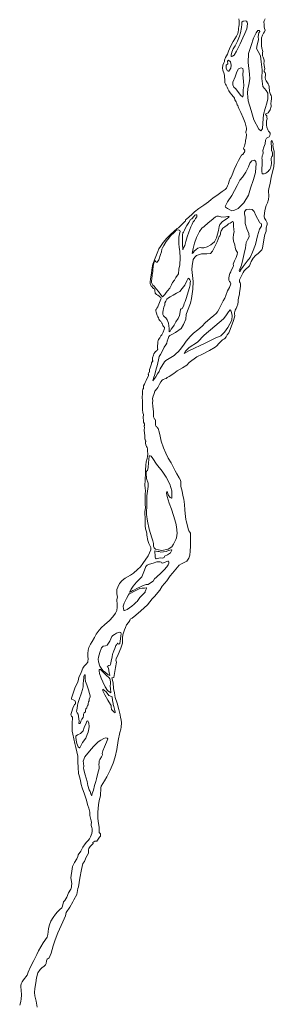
# Model space of a CAD drawing. Header units: metres. Extents: x 347609 to 404409, y 8547781 to 8605413.
# Tile 30 of 37: x 394840 to 395407, y 8595119 to 8597309. Entities that reach past the tile are written whole.
import ezdxf

# ---------------------------------------------------------------- set-up
doc = ezdxf.new("R2010")
doc.units = ezdxf.units.M
doc.layers.get('0').update_dxf_attribs({"color": 3})
doc.layers.add('01. RIO', color=7, linetype='Continuous', lineweight=5, true_color=0x2776bb)

# ---------------------------------------------------------------- blocks, each defined once
blk = doc.blocks.new('REIORORI')
at = {"layer": '01. RIO', "color": 152, "linetype": 'Continuous', "lineweight": 15, "true_color": 0x2776bb, "flags": 128}
for points in [[(395220.2, 8596148), (395220.2, 8596138.3), (395220, 8596126.7), (395218.8, 8596117.8), (395216.9, 8596111.7), (395212.7, 8596105.1), (395200.8, 8596098.9), (395195.6, 8596095.6), (395188.2, 8596086.8), (395180.3, 8596078.4), (395175.5, 8596072), (395167.6, 8596060.9), (395157.6, 8596049.5), (395152.2, 8596040.6), (395140.3, 8596025.8), (395135.4, 8596021), (395125, 8596007.8), (395109.7, 8595994.1), (395098.7, 8595985), (395090.5, 8595978.2), (395086.6, 8595975.6), (395085.3, 8595973.1), (395082.3, 8595968.1), (395077.9, 8595962.8), (395075.6, 8595957.3), (395073.8, 8595952.3), (395069.8, 8595941), (395069.1, 8595934.5), (395069.3, 8595928.2), (395069.4, 8595922.7), (395065.7, 8595910.9), (395059.6, 8595896.9), (395055.1, 8595887.6), (395054.7, 8595884.9), (395055, 8595882.6), (395055.5, 8595880), (395053.7, 8595868.3), (395050, 8595846.1), (395045.7, 8595845.1), (395048.6, 8595834.5), (395048.8, 8595821.5), (395051.1, 8595812.1), (395052.3, 8595806.3), (395052.8, 8595801.9), (395057.4, 8595789.2), (395061.3, 8595775.1), (395064.2, 8595763), (395065, 8595757), (395065.9, 8595752.2), (395066.8, 8595745.1), (395066.1, 8595735.8), (395065.5, 8595731.3), (395063.3, 8595723.5), (395059.9, 8595705.7), (395056.3, 8595685.8), (395052.7, 8595669.6), (395048.2, 8595655.5), (395041.9, 8595640.1), (395034.1, 8595625.4), (395029, 8595616.1), (395022, 8595604.1), (395021.2, 8595600.4), (395019.9, 8595582.8), (395017.5, 8595572.2), (395015.8, 8595563), (395014.4, 8595546.7), (395014.2, 8595532.1), (395015.9, 8595521.2), (395017.2, 8595513.4), (395017.2, 8595506.5), (395017.4, 8595501.6), (395018.3, 8595500.4), (395019.9, 8595498.4), (395020.5, 8595495.8), (395020.4, 8595493.4), (395017.7, 8595490.9), (395011.7, 8595481.9), (395007.7, 8595482.1), (395003, 8595478.8), (395003.7, 8595476.6), (395002.7, 8595475.6), (394997.2, 8595470.1), (394994.3, 8595466), (394993.7, 8595462.5), (394993.4, 8595455), (394990.9, 8595450.1), (394987.3, 8595444.8), (394984.5, 8595437), (394981.1, 8595432.2), (394978, 8595418.9), (394974.4, 8595399.5), (394971.1, 8595380.7), (394969.9, 8595376.7), (394967.7, 8595363.1), (394960.8, 8595351.6), (394959, 8595347.4), (394952.2, 8595335), (394943.6, 8595323.2), (394942.2, 8595316.2), (394936.4, 8595302.5), (394925, 8595278.3), (394919.1, 8595262.3), (394914.5, 8595249), (394910.4, 8595233), (394905.6, 8595222.7), (394901.7, 8595219.4), (394900.3, 8595216), (394899.2, 8595210.3), (394897.6, 8595206.8), (394894.9, 8595203.8), (394889.6, 8595200.1), (394886.1, 8595196.6), (394881, 8595189.5), (394878, 8595177.9), (394876.3, 8595167.1), (394874.1, 8595154.3), (394873.1, 8595145.7), (394874.1, 8595138.1), (394876.8, 8595126.1), (394879.6, 8595112.9)], [(394840.3, 8595117.4), (394842.7, 8595125.6), (394843.3, 8595131.3), (394844.7, 8595139.9), (394843.7, 8595151.2), (394843.2, 8595157.3), (394842.8, 8595160.8), (394843.6, 8595164.8), (394845.7, 8595169), (394848.6, 8595174), (394856.9, 8595184), (394859.2, 8595190.9), (394864.6, 8595202.2), (394871.9, 8595216.7), (394878.4, 8595230.2), (394882.1, 8595238.1), (394892.8, 8595256.2), (394901.4, 8595268.8), (394902.8, 8595274.3), (394903.8, 8595280.4), (394904.4, 8595288), (394906.6, 8595296.1), (394909.4, 8595304.1), (394914.5, 8595312.3), (394919.9, 8595319.5), (394924.7, 8595324.6), (394929.5, 8595329.9), (394934.1, 8595333.9), (394935.5, 8595337.7), (394938, 8595347.1), (394940.7, 8595350.3), (394945, 8595357.4), (394949, 8595366.8), (394954.2, 8595375.2), (394955.7, 8595379.4), (394956, 8595382.7), (394956.7, 8595387.7), (394955.8, 8595391.4), (394954.6, 8595396.5), (394954, 8595400.7), (394956.8, 8595420.3), (394957.9, 8595425.9), (394962.3, 8595434.3), (394967.3, 8595443), (394969.5, 8595447.8), (394970.2, 8595452), (394976.2, 8595459.9), (394980.8, 8595468.5), (394986.3, 8595476.2), (394989.3, 8595479.9), (394992.8, 8595483.5), (394995.9, 8595487.5), (394998.3, 8595491.6), (395000.9, 8595499), (395001.5, 8595504.5), (395001.4, 8595509.1), (395000.8, 8595512.6), (394999.6, 8595516.8), (394999.7, 8595519.7), (395000, 8595523.2), (394999.3, 8595527.5), (394996.7, 8595539), (394996.1, 8595546.4), (394994.4, 8595555.4), (394991.9, 8595561.5), (394988.1, 8595575.6), (394984.9, 8595586.9), (394979.5, 8595601), (394977.2, 8595608.3), (394975.7, 8595615.9), (394974, 8595622.7), (394971.6, 8595632.8), (394970.3, 8595645.6), (394970.1, 8595658.6), (394969.7, 8595671.1), (394967.7, 8595680.8), (394965.5, 8595690.4), (394962.9, 8595699.5), (394958.3, 8595720.1), (394957.3, 8595726.7), (394957.4, 8595732.4), (394957.4, 8595740), (394957.5, 8595746.8), (394958, 8595754.1), (394957.7, 8595757.9), (394955.4, 8595760.3), (394954.5, 8595763.2), (394955.6, 8595767.9), (394958.6, 8595777.9), (394962.7, 8595785.7), (394964.4, 8595787.8), (394964.7, 8595790.9), (394964.1, 8595793.4), (394963.2, 8595794.9), (394955.7, 8595798.2), (394956, 8595800.1), (394958.4, 8595809.2), (394962.9, 8595822), (394966.3, 8595829.3), (394969.2, 8595834), (394970.8, 8595838.8), (394971.8, 8595845.7), (394977.2, 8595857.5), (394981.1, 8595866.9), (394983.6, 8595871.4), (394988.1, 8595875.8), (394991.8, 8595880.1), (394992.2, 8595883.3), (394992.4, 8595885.8), (394992.6, 8595888.6), (394991.9, 8595892.3), (394991.9, 8595899.6), (394992.5, 8595906.9), (394994.6, 8595913), (394997.8, 8595919.8), (395001.8, 8595926.4), (395006.9, 8595935.3), (395010.3, 8595942.2), (395016.9, 8595951.4), (395022.1, 8595957.1), (395028.9, 8595963.1), (395040.6, 8595973.1), (395047.7, 8595980.9), (395053.4, 8595989.3), (395056.3, 8595995.2), (395057.3, 8596002.6), (395057.2, 8596011.6), (395056.2, 8596015.9), (395056.3, 8596019.8), (395057.7, 8596024.9), (395056.7, 8596032.3), (395056.8, 8596041.4), (395058.6, 8596047.1), (395062.6, 8596055.4), (395068.7, 8596061.7), (395075.3, 8596066.8), (395087.2, 8596073.5), (395094, 8596078.4), (395102.2, 8596086.1), (395109.2, 8596092.2), (395114.7, 8596099.7), (395126.4, 8596116.6), (395132.5, 8596129.7), (395132.5, 8596134.8), (395127.9, 8596144.2), (395125.9, 8596151), (395123.7, 8596162.8), (395123.3, 8596166.8), (395121.6, 8596171.9), (395120.1, 8596176.9), (395119.8, 8596183.1), (395119.5, 8596187.9), (395119.5, 8596192.4), (395119.5, 8596196.9), (395118.6, 8596214.3), (395120.1, 8596223.8), (395119.9, 8596230.8), (395119.5, 8596241.2), (395119.3, 8596244.1), (395119.9, 8596252.8), (395120.5, 8596261.7), (395119.7, 8596266.2), (395118.7, 8596274.7), (395119.3, 8596283.2), (395119.7, 8596289.8), (395120.3, 8596295.8), (395120.2, 8596306.8), (395120.8, 8596318.6), (395122.1, 8596325.6), (395124.2, 8596332.9), (395124.6, 8596337.6), (395125.2, 8596342.8), (395125, 8596350.1), (395124.7, 8596354.3), (395123.8, 8596357.8), (395122.5, 8596359.6), (395121.6, 8596360.9), (395120.3, 8596366.1), (395120, 8596368), (395120.1, 8596369.1), (395120.5, 8596370.4), (395120.9, 8596371.2), (395121, 8596372.3), (395120.4, 8596373.6), (395119.6, 8596374.3), (395119.2, 8596375.7), (395119.1, 8596377), (395118.9, 8596379), (395118.8, 8596384), (395117.8, 8596389.2), (395117.5, 8596395.9), (395117.5, 8596398.2), (395117.9, 8596399.8), (395117.8, 8596402.1), (395117.5, 8596404.2), (395117.4, 8596405.6), (395117.8, 8596406.6), (395118.3, 8596407.6), (395118.4, 8596408.7), (395117.9, 8596409.9), (395116.2, 8596413.8), (395115.6, 8596417), (395115.2, 8596423.9), (395115.8, 8596430.7), (395114.8, 8596434.8), (395114, 8596441.9), (395113.6, 8596451.7), (395113.5, 8596460.8), (395113.7, 8596464.5), (395113, 8596466), (395112.6, 8596467.2), (395112.9, 8596468.8), (395113.3, 8596470.3), (395113.5, 8596476.2), (395113.6, 8596481.8), (395113.7, 8596484.3), (395114.2, 8596485.6), (395114.8, 8596486.9), (395115.6, 8596489.1), (395115.8, 8596490.5), (395115.8, 8596492.6), (395116.2, 8596494.5), (395117.8, 8596498.6), (395119.3, 8596502.1), (395122.1, 8596506.9), (395127, 8596517.3), (395127.2, 8596518.3), (395127.1, 8596519.2), (395126.9, 8596519.8), (395126.6, 8596520.3), (395126.4, 8596521.2), (395126.9, 8596522.8), (395127.5, 8596524), (395128.1, 8596524.6), (395128.9, 8596525), (395129.3, 8596525.6), (395129.1, 8596526.6), (395128.9, 8596528.3), (395129.6, 8596531.3), (395130.6, 8596534.5), (395133.8, 8596543.8), (395133.8, 8596546), (395134.9, 8596547.7), (395135.9, 8596548.7), (395136.6, 8596549.6), (395136.5, 8596550.2), (395136.1, 8596550.8), (395135.7, 8596553.5), (395135.9, 8596556.6), (395138.2, 8596562.9), (395138.8, 8596566.2), (395140.8, 8596568.8), (395142.3, 8596570.9), (395144, 8596571.6), (395145.1, 8596572.4), (395146.1, 8596573.2), (395146.6, 8596574.3), (395147.4, 8596575.4), (395147.6, 8596576.4), (395147.4, 8596578.4), (395147, 8596580.7), (395146.9, 8596583), (395147.2, 8596585.3), (395147.7, 8596587), (395147.8, 8596590.2), (395147.9, 8596592.6), (395148.2, 8596595.8), (395149.4, 8596597.8), (395152.5, 8596601.1), (395154.8, 8596605.7), (395156.7, 8596607.8), (395159.8, 8596613.9), (395162.2, 8596619.6), (395162.6, 8596623.1), (395162.4, 8596625), (395161.5, 8596626.2), (395160.1, 8596626.9), (395158.8, 8596628.8), (395158, 8596630.5), (395157.5, 8596633), (395156.6, 8596634.2), (395156.1, 8596635.4), (395155.4, 8596636.7), (395154, 8596637.7), (395153.1, 8596639.1), (395151.8, 8596640.9), (395150.1, 8596642.9), (395149.3, 8596646), (395147.9, 8596648), (395146.9, 8596649.3), (395146, 8596651.2), (395144.8, 8596656.1), (395144.1, 8596658.8), (395143.3, 8596661.3), (395143.4, 8596662.4), (395143.5, 8596663.5), (395143.9, 8596664.5), (395145.7, 8596667.2), (395147.7, 8596670.4), (395148.2, 8596672.6), (395151.2, 8596680), (395154.7, 8596687.5), (395155.2, 8596688.6), (395155, 8596689.8), (395154.3, 8596690.9), (395152.6, 8596692.7), (395150.6, 8596693.8), (395147.7, 8596696), (395144.8, 8596698.1), (395142.7, 8596699.8), (395141.8, 8596701), (395141.6, 8596702.7), (395141.5, 8596704.6), (395140.9, 8596706.1), (395140.9, 8596707.4), (395140.9, 8596708.5), (395140.1, 8596710.1), (395139.2, 8596710.8), (395137.9, 8596711.5), (395136.1, 8596713.7), (395135.3, 8596714.8), (395134.5, 8596715.6), (395133.2, 8596716.5), (395132.5, 8596718.2), (395131.1, 8596722.2), (395130.9, 8596725.4), (395131.7, 8596732.8), (395132.9, 8596740.9), (395135.2, 8596757.2), (395136.9, 8596765.1), (395141.9, 8596778.3), (395147.9, 8596793.4), (395150.2, 8596799), (395153.5, 8596804.7), (395159.5, 8596813.2), (395167.8, 8596823.3), (395176.2, 8596831.6), (395190.9, 8596844.5), (395194, 8596846.3), (395202.3, 8596854.3), (395205.4, 8596857.8), (395206.5, 8596859), (395208.1, 8596859.9), (395209.2, 8596861.2), (395209.7, 8596863.6), (395211.3, 8596865.5), (395223.3, 8596875.7), (395229.5, 8596881.3), (395239.3, 8596888.8), (395249.9, 8596896.1), (395260.3, 8596904.1), (395266.8, 8596909.2), (395270.4, 8596912.4), (395282.1, 8596920.3), (395291.3, 8596926.7), (395297.6, 8596931.1), (395300.3, 8596934.1), (395303, 8596939.4), (395304.8, 8596944.2), (395306.2, 8596947.3), (395306.7, 8596950.2), (395308.7, 8596955.5), (395310, 8596957.6), (395311.2, 8596958.8), (395313.2, 8596964.1), (395314.6, 8596967.4), (395317.9, 8596975.6), (395323, 8596987), (395327.5, 8596995.8), (395330.7, 8597002.5), (395334.3, 8597007.8), (395336.6, 8597008.9), (395337.3, 8597009.5), (395338.6, 8597011.4), (395339.2, 8597012.7), (395340.6, 8597014.7), (395341.1, 8597016.5), (395341, 8597017.1), (395341.1, 8597018.9), (395340.8, 8597019.8), (395339.9, 8597020.6), (395339.4, 8597020.8), (395338.4, 8597023.3), (395340.4, 8597027.8), (395341.6, 8597031), (395342.5, 8597034), (395343.1, 8597037.4), (395343, 8597041), (395344.3, 8597045.1), (395344.7, 8597047.5), (395345.3, 8597051.2), (395345.4, 8597052.8), (395344.9, 8597054), (395344.1, 8597055.8), (395343.5, 8597057.6), (395343.6, 8597059.5), (395344.8, 8597063.9), (395345.2, 8597067.5), (395344.7, 8597070.8), (395342.7, 8597076.7), (395342, 8597079.7), (395337.4, 8597090.7), (395332.6, 8597102.8), (395328, 8597111.8), (395326.8, 8597115.3), (395325.8, 8597118.4), (395324.6, 8597119.8), (395324, 8597120.9), (395323.6, 8597123), (395321.9, 8597126.5), (395319.5, 8597130.8), (395318.4, 8597134.2), (395317, 8597136.8), (395315.2, 8597138.5), (395312.2, 8597141.8), (395308.5, 8597146.4), (395306.2, 8597150.6), (395303.6, 8597155), (395302.1, 8597158.6), (395299.8, 8597163.1), (395298.3, 8597165.3), (395297.2, 8597168.5), (395296.8, 8597172.3), (395296.1, 8597185.1), (395295.3, 8597188.6), (395292.2, 8597196.4), (395291.6, 8597201.4), (395292.6, 8597207.6), (395294.4, 8597213.1), (395295.9, 8597216.2), (395296, 8597219.3), (395298.7, 8597224.7), (395303.1, 8597232.6), (395304.8, 8597238.6), (395309.3, 8597249.7), (395315.6, 8597260.2), (395322.8, 8597272.6), (395325.6, 8597278.5), (395326.6, 8597282.1), (395327, 8597286.4), (395327.6, 8597289.8), (395328, 8597293.3), (395328.8, 8597297.9), (395328.7, 8597300.3), (395328.7, 8597306.5), (395328.1, 8597311.2)], [(395220.2, 8596148), (395220.3, 8596159.2), (395220.7, 8596166.8), (395219.1, 8596169.3), (395216.8, 8596172.3), (395215.4, 8596176.9), (395212.8, 8596186.5), (395210.9, 8596194.1), (395209.9, 8596197.5), (395209.2, 8596204.4), (395208.4, 8596210.7), (395207.7, 8596219.1), (395207, 8596230.7), (395205.4, 8596242.5), (395203.4, 8596251), (395201.7, 8596260.2), (395199.3, 8596270.6), (395198.8, 8596273.9), (395198.8, 8596277.2), (395198.8, 8596280.9), (395197.9, 8596285.1), (395195.2, 8596289.9), (395189.8, 8596298.7), (395186.6, 8596305.9), (395181.3, 8596316.1), (395177.2, 8596323.3), (395171, 8596333.8), (395165.3, 8596345), (395160.1, 8596356.8), (395155.2, 8596371.3), (395153.2, 8596382.4), (395150.9, 8596392.2), (395148.5, 8596399.5), (395147.1, 8596401.5), (395146.1, 8596402.7), (395145.1, 8596403.6), (395144, 8596404.3), (395143, 8596405.7), (395142.7, 8596407.3), (395142.7, 8596408.9), (395142.4, 8596412.8), (395142.4, 8596416.7), (395142.3, 8596418.2), (395141.7, 8596419.7), (395140.6, 8596420.8), (395139.8, 8596422.5), (395138.5, 8596425.6), (395138, 8596430.4), (395137.9, 8596436.2), (395137.9, 8596437.3), (395137.4, 8596442.9), (395136.4, 8596449.4), (395136, 8596456.5), (395136.9, 8596461.8), (395136.3, 8596466), (395136.7, 8596469.4), (395139.5, 8596477.6), (395141.3, 8596482.9), (395145.3, 8596487.9), (395147.8, 8596491), (395151.6, 8596498.4), (395154.6, 8596503.7), (395157.6, 8596507.3), (395160, 8596508.7), (395163.6, 8596509.9), (395166.3, 8596511.3), (395168.4, 8596513.3), (395172.8, 8596515.3), (395183.6, 8596522.3), (395191.2, 8596527.7), (395202.5, 8596534.9), (395212.3, 8596541), (395217.6, 8596546.7), (395234.8, 8596559.4), (395247.6, 8596565.2), (395262.7, 8596573.1), (395275.7, 8596580.9), (395279.3, 8596583.6), (395283.5, 8596588.5), (395288.8, 8596593.8), (395292, 8596596.7), (395294.8, 8596598.4), (395297.2, 8596600), (395300.1, 8596603.4), (395302.5, 8596608.2), (395305.5, 8596612.2), (395308.7, 8596619.8), (395311.9, 8596627.8), (395315.7, 8596637.6), (395318.8, 8596647.2), (395318.9, 8596651.3), (395318.4, 8596654.4), (395318.3, 8596657), (395319.6, 8596662.6), (395322.4, 8596666.8), (395324, 8596670.2), (395325.8, 8596676.5), (395326.5, 8596681.3), (395326.3, 8596686.3), (395328.1, 8596693.3), (395329.3, 8596698.2), (395329.8, 8596702.2), (395331.1, 8596710.5), (395332.1, 8596717), (395331.7, 8596721.5), (395330.8, 8596723.4), (395329.7, 8596726.2), (395329.8, 8596730.5), (395331.6, 8596734.7), (395335.5, 8596742.2), (395337.5, 8596746.8), (395340, 8596750.2), (395344.3, 8596754.9), (395349.2, 8596758.8), (395351.9, 8596761.9), (395353.5, 8596765.1), (395355.7, 8596771), (395360, 8596778.8), (395364.9, 8596784.5), (395371, 8596789.3), (395377.3, 8596794.9), (395379, 8596797.5), (395380.7, 8596800.6), (395381.7, 8596806.1), (395383.1, 8596814.4), (395384.2, 8596823.9), (395386.1, 8596831.3), (395388.7, 8596838.8), (395389.2, 8596846), (395391.1, 8596853.6), (395391.1, 8596856.9), (395389.7, 8596860.3), (395388.3, 8596863.3), (395386.4, 8596865.4), (395385.4, 8596867.5), (395384.7, 8596871.6), (395385, 8596879.1), (395386.4, 8596887.5), (395389.2, 8596895.9), (395391.6, 8596901.8), (395394.3, 8596909.4), (395395.2, 8596916.8), (395394.4, 8596928.4), (395395, 8596933.5), (395397.6, 8596944.7), (395400.3, 8596958.4), (395404, 8596972.7), (395405.7, 8596982.2), (395406.7, 8596992), (395407.1, 8597002.5), (395407.1, 8597009.7), (395406.5, 8597016.6), (395405.9, 8597018.5), (395405, 8597020.9), (395404.4, 8597024.9), (395404, 8597029.6), (395404.4, 8597031.3), (395404.5, 8597033), (395404.4, 8597033.7), (395403.9, 8597035.1), (395403.2, 8597036.6), (395402.5, 8597038.5), (395400.9, 8597040.1), (395400.2, 8597038.9), (395399.7, 8597032.2), (395400.5, 8597027.4), (395401.1, 8597020.6), (395400.7, 8597018.3), (395400.9, 8597017.6), (395401.5, 8597017.1), (395402.4, 8597014.9), (395402.7, 8597012.9), (395402.8, 8597011.8), (395403.4, 8597009.8), (395403.3, 8597007.8), (395402.7, 8597006.2), (395401.8, 8597004.7), (395401, 8597002.9), (395400.4, 8597000.6), (395400.1, 8596997.9), (395400.2, 8596995.5), (395400.6, 8596992.7), (395400.7, 8596989), (395400.1, 8596984.9), (395399.4, 8596981.8), (395398.3, 8596978.9), (395396.8, 8596975.8), (395394.9, 8596973.2), (395393.7, 8596971.5), (395392, 8596970.4), (395390.2, 8596969), (395388.2, 8596967.7), (395386.4, 8596966.8), (395384.5, 8596966), (395382.7, 8596965.8), (395380.9, 8596966.2), (395380, 8596967.2), (395379.7, 8596968.5), (395379.3, 8596970.1), (395379.1, 8596971.5), (395379.2, 8596972.7), (395379.2, 8596975.8), (395379.4, 8596978.6), (395379.5, 8596980.8), (395379.8, 8596983.3), (395380.2, 8596985.3), (395380.4, 8596988.1), (395380.4, 8596990.3), (395380.3, 8596992.6), (395380.1, 8596995.2), (395379.7, 8596998), (395379.2, 8597000.7), (395379.7, 8597004.3), (395380.3, 8597006.3), (395381.8, 8597009.5), (395382, 8597012.7), (395381.8, 8597018.3), (395383.9, 8597025.7), (395386.5, 8597033), (395387.1, 8597040.9), (395389, 8597043.7), (395389.9, 8597045.2), (395392.4, 8597046.6), (395395.6, 8597048.3), (395397.3, 8597051.6), (395397.6, 8597054.5), (395397.6, 8597056.8), (395396.5, 8597059.1), (395394.1, 8597060.8), (395392.4, 8597064), (395390.6, 8597070.1), (395389.9, 8597074.2), (395389.8, 8597077), (395389.9, 8597080.6), (395389.9, 8597083.9), (395390.8, 8597088.3), (395390.7, 8597092.4), (395390.2, 8597095.2), (395388.3, 8597097.1), (395387.8, 8597098.3), (395388.5, 8597099.7), (395389.9, 8597100.3), (395391.6, 8597100.9), (395393.1, 8597101.6), (395394.6, 8597103.8), (395396.4, 8597106.3), (395397.6, 8597108.5), (395399.7, 8597116.1), (395399.8, 8597117.9), (395399.6, 8597122.1), (395400.2, 8597127.4), (395400.9, 8597132.8), (395400.9, 8597137.3), (395399.8, 8597140.4), (395398.7, 8597142.6), (395397.7, 8597144.6), (395396.8, 8597147), (395396.4, 8597150), (395395.3, 8597160), (395394.6, 8597163.5), (395393.3, 8597166.5), (395392, 8597168.5), (395390.4, 8597170.5), (395389.1, 8597173), (395387.1, 8597176.2), (395386.5, 8597180.5), (395387.7, 8597185.9), (395387.7, 8597188.2), (395386.7, 8597190.8), (395384.3, 8597193.5), (395384.4, 8597195.6), (395385.4, 8597197.5), (395385.8, 8597200), (395385.1, 8597203.1), (395384, 8597211.8), (395384.4, 8597215.9), (395384.6, 8597218.6), (395382.3, 8597225.3), (395380.9, 8597228.8), (395380.6, 8597232.5), (395381, 8597236.2), (395381.4, 8597238.1), (395379.4, 8597245.7), (395378.5, 8597250.9), (395378.5, 8597258.9), (395378.9, 8597268.8), (395380.9, 8597274.4), (395382.9, 8597278.9), (395385, 8597282.1), (395386.4, 8597285.9), (395385.1, 8597289.3), (395384.8, 8597292.9), (395384.8, 8597298.2), (395383.9, 8597304.3), (395384.3, 8597306.6), (395386.4, 8597310.6)]]:
    blk.add_lwpolyline(points, dxfattribs=at)
at = {"layer": '01. RIO', "color": 152, "lineweight": 15, "true_color": 0x2776bb, "flags": 128}
for points in [[(395311.5, 8597227.2), (395314, 8597227.8), (395317.4, 8597230.1), (395323, 8597239.3), (395330.7, 8597255.4), (395337.1, 8597268.3), (395341.8, 8597278.1), (395346.2, 8597288.6), (395347.5, 8597299.9), (395347, 8597303.2), (395344.9, 8597305.8), (395342.4, 8597306.3), (395338, 8597305.8), (395334.8, 8597303.4), (395334.8, 8597298.7), (395333.7, 8597291.8), (395331.6, 8597279.9), (395329.8, 8597272.1), (395325.5, 8597261), (395320.1, 8597250.9), (395315.6, 8597243.9), (395312.7, 8597236.4), (395311.1, 8597230.3), (395310.8, 8597228.3), (395310.9, 8597227.4)], [(395347.5, 8597145.3), (395347.9, 8597136.8), (395348.6, 8597128.4), (395355.9, 8597107.2), (395361.3, 8597086), (395372.9, 8597065.6), (395376.7, 8597061.8), (395381, 8597066.4), (395381.3, 8597078.7), (395383.3, 8597098), (395386.7, 8597111.8), (395390.6, 8597123), (395392.9, 8597132.6), (395392.5, 8597145.3), (395388.7, 8597151.4), (395381.3, 8597160.3), (395379.4, 8597178), (395379.8, 8597197.6), (395377.5, 8597214.9), (395376.3, 8597228.8), (395371, 8597238), (395367.5, 8597244.9), (395369, 8597253), (395371.7, 8597263.8), (395371, 8597271.5), (395372.6, 8597280), (395374.5, 8597282.7), (395373.8, 8597284.9), (395370.2, 8597285.1), (395366.8, 8597279.8), (395360.8, 8597268), (395355.4, 8597251.8), (395349.4, 8597233.5), (395348.9, 8597213.9), (395351.8, 8597187.8), (395352.6, 8597177.2), (395350.4, 8597164.9), (395348, 8597155)], [(395305.5, 8597194.2), (395310.1, 8597201.2), (395310.8, 8597208), (395309.4, 8597215), (395305.2, 8597218.7), (395303, 8597217), (395303.3, 8597210.9), (395300.1, 8597207.8), (395300.1, 8597200.7), (395302.6, 8597194.9), (395304.4, 8597194.5)], [(395336.1, 8597137.7), (395332.1, 8597141.2), (395321.7, 8597155), (395317.2, 8597158.8), (395314.8, 8597164), (395314.6, 8597170.1), (395319.8, 8597182.2), (395324, 8597192.9), (395327.6, 8597199.3), (395333.5, 8597201.7), (395337.1, 8597200.5), (395337.8, 8597195.7), (395337.3, 8597186), (395338.7, 8597172.3), (395339, 8597161.6), (395337.8, 8597153.1), (395337.6, 8597145.5), (395337.7, 8597140), (395337.2, 8597138.1), (395336.8, 8597137.5)], [(395297.4, 8596893.2), (395302.9, 8596903.9), (395312.5, 8596918.1), (395324.5, 8596940), (395330.4, 8596951.9), (395336.6, 8596958.8), (395343.9, 8596970.2), (395349.9, 8596981.7), (395352.6, 8596989.9), (395357.4, 8596995.2), (395362.7, 8596996.6), (395365.9, 8596993.6), (395366.4, 8596988.1), (395365.7, 8596980.3), (395365.2, 8596968.9), (395360.6, 8596953.8), (395354.4, 8596934.3), (395349.4, 8596918.7), (395339.1, 8596901.6), (395326.3, 8596889), (395316.7, 8596884.6), (395312.5, 8596883.9), (395302.9, 8596889.4), (395298.6, 8596892.3)], [(395203.7, 8596797.2), (395205.7, 8596803), (395207.6, 8596806.8), (395210.4, 8596815.8), (395213.4, 8596826.4), (395216.5, 8596836.3), (395221.3, 8596848), (395224.2, 8596854.3), (395226.3, 8596859.6), (395229.5, 8596862.7), (395232, 8596866.9), (395234.4, 8596870.8), (395234.9, 8596874), (395234.3, 8596875.3), (395232.6, 8596875.3), (395230.4, 8596874.2), (395227.6, 8596871.3), (395223.6, 8596866.3), (395220.6, 8596864.4), (395216.8, 8596858), (395212.6, 8596851), (395208.3, 8596844.6), (395207.4, 8596840.5), (395205.3, 8596836.4), (395203.6, 8596835.1), (395202.7, 8596829.6), (395202.4, 8596819.9), (395202.5, 8596812.8), (395202.5, 8596806.5), (395203.1, 8596801.1), (395203.4, 8596798.6)], [(395224.6, 8596789.1), (395226.4, 8596800.1), (395229.1, 8596811.8), (395233.7, 8596824.8), (395240.9, 8596838.1), (395245.9, 8596845.1), (395251.1, 8596849.3), (395259.7, 8596856.9), (395266.6, 8596862.4), (395276.1, 8596870.3), (395278.9, 8596872.1), (395283, 8596871.8), (395290.1, 8596870), (395299.1, 8596870.5), (395303.3, 8596871.2), (395306.2, 8596871.4), (395306.6, 8596871.1), (395305.7, 8596869.5), (395301.8, 8596867), (395291.9, 8596859.8), (395286, 8596853.7), (395284, 8596848.7), (395282.9, 8596839.8), (395278.5, 8596823.8), (395273.7, 8596814.8), (395265.7, 8596808), (395257.3, 8596804.1), (395250.1, 8596801.5), (395244.8, 8596801.7), (395241.7, 8596802.3), (395236.9, 8596800.7), (395233.2, 8596797.9), (395229, 8596793.8), (395226.6, 8596790.8)], [(395328.5, 8596750.3), (395333.8, 8596763), (395337.3, 8596775.7), (395340.3, 8596789.3), (395342.6, 8596801.8), (395344.7, 8596813.5), (395347.5, 8596819.3), (395351.2, 8596826), (395350.2, 8596833.2), (395345.6, 8596843.8), (395342.4, 8596855.6), (395341.9, 8596869.7), (395340.8, 8596876.9), (395340.8, 8596881.7), (395344.7, 8596886.6), (395351.4, 8596887.9), (395357.6, 8596886.6), (395362.5, 8596882.6), (395365.9, 8596873.6), (395373.8, 8596858.9), (395374.5, 8596857), (395377.5, 8596855.8), (395378.6, 8596853.8), (395378.2, 8596850.1), (395374.3, 8596843.2), (395369.4, 8596827.9), (395365, 8596808.9), (395358.3, 8596792.1), (395353.5, 8596780.1), (395346.8, 8596772.2), (395337.5, 8596760), (395332, 8596751.7), (395330.8, 8596748.9), (395329.7, 8596749)], [(395136.4, 8596505.7), (395138.3, 8596511.7), (395140.8, 8596519.7), (395144, 8596532.2), (395146.1, 8596539), (395149.2, 8596552.2), (395151, 8596559.8), (395153.9, 8596564.4), (395157.4, 8596570.9), (395162.2, 8596580.3), (395165.3, 8596585.6), (395167.6, 8596589.5), (395168.7, 8596593.9), (395170.9, 8596599.7), (395172.4, 8596604.5), (395174.5, 8596606.5), (395177.5, 8596608.3), (395186.9, 8596613.6), (395200, 8596622.3), (395204.8, 8596630.9), (395209.8, 8596643.2), (395211, 8596653.1), (395214.1, 8596661.1), (395220.7, 8596678.2), (395223.1, 8596688.9), (395225.5, 8596710), (395226.1, 8596726.9), (395224.3, 8596746.6), (395223.5, 8596753.1), (395224.3, 8596761.6), (395226.5, 8596775.7), (395229.8, 8596780.9), (395233.8, 8596784.6), (395244.8, 8596788.1), (395256.7, 8596788), (395264.7, 8596788.8), (395269.3, 8596794.1), (395272.9, 8596801.5), (395276.8, 8596808.7), (395279.8, 8596814.9), (395284.2, 8596826.5), (395286.1, 8596828.5), (395287.3, 8596831.8), (395287.5, 8596834.6), (395288.9, 8596839.2), (395292.7, 8596845.3), (395297.3, 8596848.5), (395302.1, 8596851.9), (395305, 8596855), (395309.1, 8596856.7), (395313.3, 8596859.7), (395314.3, 8596860.1), (395315.8, 8596859.6), (395316.2, 8596858.2), (395315.9, 8596850.5), (395316.8, 8596841.8), (395317.8, 8596836.9), (395315.9, 8596831.7), (395315.7, 8596823.2), (395316.4, 8596816.5), (395318.9, 8596808.4), (395319.9, 8596802.6), (395321.4, 8596797.1), (395323.9, 8596793.5), (395325.5, 8596790.9), (395324.6, 8596787.1), (395322.2, 8596780.1), (395318.8, 8596773), (395316.8, 8596769.2), (395315.8, 8596765.6), (395315.9, 8596762.6), (395315.4, 8596759.2), (395311.3, 8596751), (395310.3, 8596748), (395308.3, 8596744.6), (395306.6, 8596739.3), (395305.5, 8596734), (395305.8, 8596729.7), (395307.2, 8596726.6), (395308.9, 8596725.3), (395309.9, 8596724.1), (395310.1, 8596721.3), (395307, 8596713), (395303, 8596705.7), (395299.1, 8596695.3), (395296.8, 8596689.3), (395293.1, 8596684), (395289, 8596674.8), (395283.7, 8596664.6), (395280.6, 8596659.4), (395277.4, 8596655.2), (395272.4, 8596651.2), (395264, 8596644.6), (395253, 8596634.5), (395246.6, 8596627.1), (395237.2, 8596619.5), (395227.4, 8596611.6), (395219.6, 8596604.3), (395210.8, 8596594.3), (395205, 8596585.3), (395197.2, 8596575.7), (395193, 8596570.1), (395188.6, 8596566.7), (395184.3, 8596562.5), (395177.1, 8596557.7), (395165.5, 8596551.3), (395162.4, 8596547.7), (395153.3, 8596532.2), (395150.9, 8596526.8), (395147.4, 8596521.5), (395143, 8596514.8), (395138.9, 8596508.8), (395136.9, 8596506.1)], [(395158, 8596692.9), (395154.8, 8596696.9), (395149.1, 8596704.7), (395144.1, 8596710.4), (395139.8, 8596716), (395136.7, 8596718.3), (395135, 8596721.3), (395133.7, 8596724.5), (395133.6, 8596729.6), (395134.8, 8596731.3), (395135.4, 8596741.4), (395136.8, 8596748.8), (395136.6, 8596754), (395138.4, 8596765.1), (395140.7, 8596771.7), (395141.5, 8596773.4), (395141.9, 8596773.5), (395142.1, 8596773), (395142.7, 8596771.2), (395144.5, 8596769.7), (395146.7, 8596770), (395150.1, 8596775.1), (395153.8, 8596786.9), (395155.7, 8596792.6), (395157, 8596798.3), (395158.2, 8596801.6), (395160.8, 8596807.1), (395166.5, 8596815.9), (395172.2, 8596823.2), (395176.3, 8596828), (395183.9, 8596835.4), (395186.4, 8596837.9), (395188.2, 8596840.1), (395190, 8596841.2), (395193.8, 8596841.3), (395196.9, 8596839.8), (395197.4, 8596838), (395196.4, 8596833), (395194.5, 8596825), (395194.2, 8596810.8), (395195, 8596802.7), (395196.6, 8596793.7), (395197.2, 8596779), (395196.8, 8596764.1), (395194.2, 8596754.4), (395193.5, 8596744.1), (395188.2, 8596735.5), (395184.7, 8596729.9), (395180.2, 8596724.7), (395178.3, 8596719.2), (395174.2, 8596712.2), (395169.6, 8596705.8), (395166.7, 8596702.2), (395163.3, 8596697.8), (395160.4, 8596694.8)], [(395173.1, 8596614.8), (395175.1, 8596616.2), (395177.8, 8596620.4), (395180.5, 8596624.6), (395183.8, 8596629.4), (395188.2, 8596637.1), (395192.9, 8596644.6), (395195.9, 8596651.4), (395197.4, 8596659.5), (395198.3, 8596664.6), (395200.1, 8596665.9), (395202.1, 8596666.8), (395205, 8596672.2), (395205.9, 8596674.3), (395206.5, 8596677.5), (395208.5, 8596681.9), (395211.3, 8596691.1), (395215.5, 8596704), (395218.1, 8596713.6), (395219.6, 8596719.2), (395219.9, 8596723.5), (395220.3, 8596727.8), (395219.2, 8596730.4), (395217.9, 8596732.9), (395216.5, 8596733.8), (395214.9, 8596732.5), (395212.3, 8596728.1), (395207.6, 8596718.7), (395202.2, 8596711), (395196.5, 8596704.7), (395189.7, 8596700.8), (395181.8, 8596696.4), (395175.3, 8596692.9), (395171.4, 8596690.6), (395168, 8596687.7), (395165.3, 8596683.1), (395163.2, 8596679.1), (395163.2, 8596674.9), (395161.4, 8596669.8), (395160.5, 8596666.5), (395159.7, 8596662.2), (395159.1, 8596658.2), (395158.9, 8596653.5), (395160.6, 8596650.1), (395162.7, 8596648.1), (395165.5, 8596646.2), (395168.5, 8596641.5), (395171.9, 8596634.4), (395172.4, 8596628.2), (395173.2, 8596622.3), (395173.4, 8596618), (395173, 8596615.9), (395173, 8596615.2)], [(395206.6, 8596566.7), (395218.2, 8596573), (395253.4, 8596589.9), (395275.2, 8596600.4), (395287.9, 8596605.6), (395296.2, 8596614.3), (395303.3, 8596624.7), (395312.3, 8596640.5), (395313.4, 8596651), (395310.8, 8596660.7), (395308.5, 8596663.7), (395304.8, 8596659.6), (395298.8, 8596650.6), (395293.9, 8596643.9), (395274.8, 8596627.7), (395250.8, 8596607.5), (395236.2, 8596592.1), (395217.8, 8596580.1), (395209.2, 8596571.5)], [(395128.8, 8596338.1), (395127, 8596323.8), (395126.4, 8596313.1), (395124.5, 8596306.4), (395122.4, 8596305.2), (395122.1, 8596300.1), (395122.4, 8596288.5), (395126.6, 8596278.1), (395126, 8596270.6), (395123.6, 8596250.1), (395123.6, 8596232), (395122.7, 8596208.4), (395124.9, 8596193.4), (395128.2, 8596176.2), (395134.2, 8596156.6), (395136.6, 8596149.6), (395138.3, 8596144.2), (395138.4, 8596138.4), (395139.4, 8596134.2), (395142.5, 8596131.6), (395149.5, 8596129.6), (395157, 8596128.7), (395170.6, 8596131.2), (395179, 8596136.4), (395182.5, 8596142.5), (395187.8, 8596153), (395189.5, 8596157), (395190.8, 8596166.8), (395189.7, 8596181.2), (395188.1, 8596189.6), (395182.6, 8596206.1), (395178.1, 8596220.3), (395173.1, 8596233.5), (395168.5, 8596248.3), (395167, 8596255.8), (395167.8, 8596259.5), (395169.5, 8596257.4), (395171.6, 8596250.7), (395174.9, 8596246.2), (395178, 8596244.6), (395178.9, 8596245), (395179.1, 8596250.9), (395178.7, 8596261.1), (395174.6, 8596276.1), (395166.5, 8596291.9), (395157.4, 8596304.9), (395145, 8596320.8), (395136.9, 8596332.9), (395132.9, 8596338), (395131.1, 8596339.2), (395130.1, 8596339.3), (395129.4, 8596339.1), (395129, 8596338.8)], [(395144, 8596110.3), (395149.9, 8596111.4), (395154.6, 8596112.1), (395158.6, 8596111.7), (395161.7, 8596112.7), (395162.9, 8596115.6), (395169.3, 8596118.6), (395176.1, 8596123), (395178.7, 8596129.1), (395178, 8596129.9), (395171.7, 8596128.1), (395166.4, 8596126.3), (395160.2, 8596125.2), (395154.7, 8596124.8), (395150.6, 8596126.2), (395147.6, 8596126.5), (395144.3, 8596127.2), (395141.1, 8596127.8), (395141.4, 8596127.1), (395141.2, 8596123.5), (395141.6, 8596118.8), (395141.9, 8596113.7), (395142.5, 8596111.7)], [(395084.8, 8596035.9), (395088.2, 8596042.2), (395093.1, 8596048.9), (395100.7, 8596057.8), (395112.1, 8596070.2), (395118.4, 8596084.6), (395120.9, 8596092.8), (395124.1, 8596096.1), (395129.5, 8596098.2), (395137.8, 8596100.5), (395145.8, 8596103.2), (395153.2, 8596103.4), (395155, 8596102.2), (395156, 8596100.8), (395158.6, 8596100.5), (395164.2, 8596102.4), (395168.2, 8596103.9), (395170.3, 8596104.8), (395171.8, 8596104.6), (395172.6, 8596102.7), (395172.1, 8596100.3), (395170.7, 8596096.8), (395167.8, 8596092.4), (395161.7, 8596085.4), (395154.9, 8596078.8), (395145, 8596068.9), (395140.6, 8596065.3), (395137.5, 8596060.3), (395131.5, 8596056.3), (395126, 8596052.9), (395121.7, 8596052.8), (395115.3, 8596050.8), (395109.5, 8596047.9), (395100.9, 8596043.8), (395096, 8596041), (395092, 8596039.3), (395088.2, 8596037.4), (395086.5, 8596036.3), (395085.5, 8596035.9)], [(395071.9, 8595995.9), (395071.7, 8595999.2), (395071.7, 8596001.3), (395070.5, 8596002.8), (395070.5, 8596004.8), (395072.6, 8596011.1), (395078.1, 8596021.4), (395082.2, 8596030), (395083.7, 8596032.1), (395089.2, 8596034.5), (395094.5, 8596037.6), (395098.5, 8596039.6), (395103.2, 8596041.8), (395108.1, 8596044.1), (395112.7, 8596044.9), (395117.9, 8596044.8), (395121.7, 8596045.1), (395122.7, 8596045.1), (395122.7, 8596044.3), (395121.3, 8596041.2), (395119.6, 8596037.2), (395119.4, 8596035.6), (395115, 8596031.5), (395108.1, 8596023.6), (395101.9, 8596014.9), (395099.9, 8596013.2), (395095, 8596008.8), (395090.1, 8596005), (395085, 8596001.1), (395079.2, 8595997.5), (395075.7, 8595995.5), (395073.4, 8595995.3), (395072.4, 8595995.3)], [(395041.1, 8595850.3), (395037.3, 8595852), (395031.1, 8595856.8), (395026.4, 8595860.6), (395023.8, 8595863.7), (395021.4, 8595866.6), (395018.9, 8595871.4), (395015.7, 8595880.5), (395015.3, 8595886.6), (395015.8, 8595891.2), (395018.6, 8595901.6), (395022.6, 8595911.7), (395026, 8595915.6), (395031.1, 8595916.4), (395034.7, 8595917.7), (395040.8, 8595926.9), (395045.7, 8595936.9), (395047.3, 8595939.6), (395051.7, 8595941.4), (395055.7, 8595944.4), (395060.3, 8595946.4), (395062.8, 8595946.5), (395065.2, 8595945.8), (395066.5, 8595943.4), (395065.8, 8595938.8), (395064.5, 8595932.3), (395064, 8595926.8), (395062.9, 8595922), (395061.2, 8595920.4), (395059.3, 8595920.8), (395059.1, 8595922.4), (395058.3, 8595922.2), (395056.4, 8595919.3), (395054.4, 8595917.1), (395052.3, 8595910.6), (395049.9, 8595905), (395047.4, 8595899.7), (395046.7, 8595898.1), (395046, 8595892.3), (395043.8, 8595882.3), (395042.5, 8595875.2), (395041.4, 8595873.2), (395039, 8595872.7), (395036.7, 8595871.5), (395035.2, 8595870.4), (395035.5, 8595869.3), (395037, 8595868.4), (395038, 8595866.9), (395038, 8595865.4), (395038.6, 8595862.8), (395038.6, 8595860.5), (395039.4, 8595856.9)], [(395043.2, 8595812.2), (395040.7, 8595813.2), (395035.9, 8595817.4), (395030.8, 8595824.9), (395025.1, 8595836.3), (395021.7, 8595844.4), (395018.3, 8595854.7), (395017.4, 8595860.9), (395017.4, 8595862.9), (395018.2, 8595863.9), (395020.4, 8595864), (395021.1, 8595863.3), (395024.5, 8595859.5), (395033.1, 8595851.5), (395039.4, 8595845.4), (395041.1, 8595842.8), (395041.4, 8595840.7), (395041.5, 8595839.1), (395042.1, 8595836.9), (395042.8, 8595833.8), (395042.3, 8595830.5), (395042, 8595828.7), (395041.8, 8595826.1), (395042.3, 8595822.3), (395042.4, 8595819.1), (395043, 8595815), (395043.5, 8595813.1)], [(394973.8, 8595743.4), (394972.2, 8595744), (394972.5, 8595748.8), (394971.1, 8595759.6), (394970.2, 8595764.5), (394968.1, 8595767.4), (394967, 8595770.4), (394968.4, 8595777.8), (394968.8, 8595784.2), (394970.7, 8595790.2), (394973, 8595797.2), (394977.8, 8595812), (394980.1, 8595819.3), (394981.7, 8595825.5), (394981.6, 8595831.7), (394982.1, 8595839.3), (394982.8, 8595845.1), (394983.3, 8595848.7), (394983.7, 8595850.8), (394984.7, 8595852.2), (394985.4, 8595852.3), (394986, 8595851.5), (394985.8, 8595849.3), (394986.2, 8595842.5), (394986.8, 8595837.3), (394989.6, 8595829.5), (394993.7, 8595818.4), (394995.6, 8595810.1), (394997.1, 8595805.2), (394997.2, 8595802.7), (394995.1, 8595797.9), (394995.3, 8595793.8), (394993.5, 8595791.6), (394993.1, 8595787.1), (394992.5, 8595784.5), (394991.2, 8595784.2), (394990.5, 8595781.7), (394989.5, 8595778.8), (394987.3, 8595776.3), (394987, 8595772.9), (394987.1, 8595770), (394983.9, 8595767.6), (394982.7, 8595764.4), (394982.7, 8595761.6), (394982, 8595756.7), (394978.9, 8595753.7), (394976.4, 8595748.9), (394976, 8595745.3), (394974.9, 8595743.6)], [(395025.7, 8595820.2), (395032.8, 8595813.8), (395039, 8595806.3), (395044.9, 8595803.5), (395046.3, 8595803.1), (395047.2, 8595794.7), (395048.5, 8595788), (395048.1, 8595785.8), (395049.7, 8595781.2), (395051.3, 8595775.5), (395052.6, 8595769.3), (395052.9, 8595767.3), (395049.9, 8595769.4), (395044.7, 8595774.8), (395043.9, 8595780.5), (395043.7, 8595783.9), (395042.6, 8595786.2), (395036.9, 8595795.6), (395030.1, 8595807.2), (395025.4, 8595816.4), (395025.1, 8595819.3), (395025.3, 8595820.1)], [(394965.4, 8595713.3), (394965.8, 8595706.7), (394967.2, 8595699.5), (394970.6, 8595691.8), (394973.6, 8595689.4), (394974.5, 8595689.9), (394976.4, 8595694.3), (394980.5, 8595701.2), (394987.9, 8595711), (394990.4, 8595718.9), (394992.5, 8595724.1), (394994.1, 8595731.5), (394995.2, 8595737), (394994, 8595744.3), (394991.7, 8595749.4), (394989.9, 8595749.2), (394988.3, 8595744.1), (394984.2, 8595735.1), (394981.4, 8595727.1), (394975.4, 8595721.8), (394968.8, 8595718.8), (394966, 8595716.5), (394965.4, 8595715.2)], [(395000.1, 8595583.4), (394998.6, 8595587.3), (394997.2, 8595592.3), (394995.2, 8595596.3), (394992.3, 8595606), (394990.4, 8595614.8), (394985.9, 8595629.5), (394982.8, 8595640.4), (394982.4, 8595645), (394983.4, 8595648.4), (394982.2, 8595655.2), (394981.9, 8595659.9), (394985.1, 8595669.3), (394999.1, 8595686.5), (395005.2, 8595693.2), (395011.7, 8595699.9), (395015.1, 8595702.8), (395020.7, 8595706.6), (395027.4, 8595710), (395031.4, 8595711.6), (395035.1, 8595711), (395036.4, 8595709.9), (395033.4, 8595702.1), (395028.8, 8595692.1), (395025.5, 8595682.7), (395024.1, 8595676.7), (395024.4, 8595673.9), (395022.4, 8595669.9), (395018.8, 8595663.7), (395017.2, 8595660.5), (395017, 8595656.9), (395016.6, 8595651.7), (395017.3, 8595649.2), (395017.1, 8595643.7), (395014.5, 8595633.5), (395011.2, 8595620.7), (395009.5, 8595615), (395007.2, 8595606.1), (395004.4, 8595595.7), (395002, 8595588.1), (395000.6, 8595583.4)]]:
    blk.add_lwpolyline(points, close=True, dxfattribs=at)

msp = doc.modelspace()

# ---------------------------------------------------------------- block references
msp.add_blockref('REIORORI', (0, 0))

doc.saveas('drawing.dxf')
